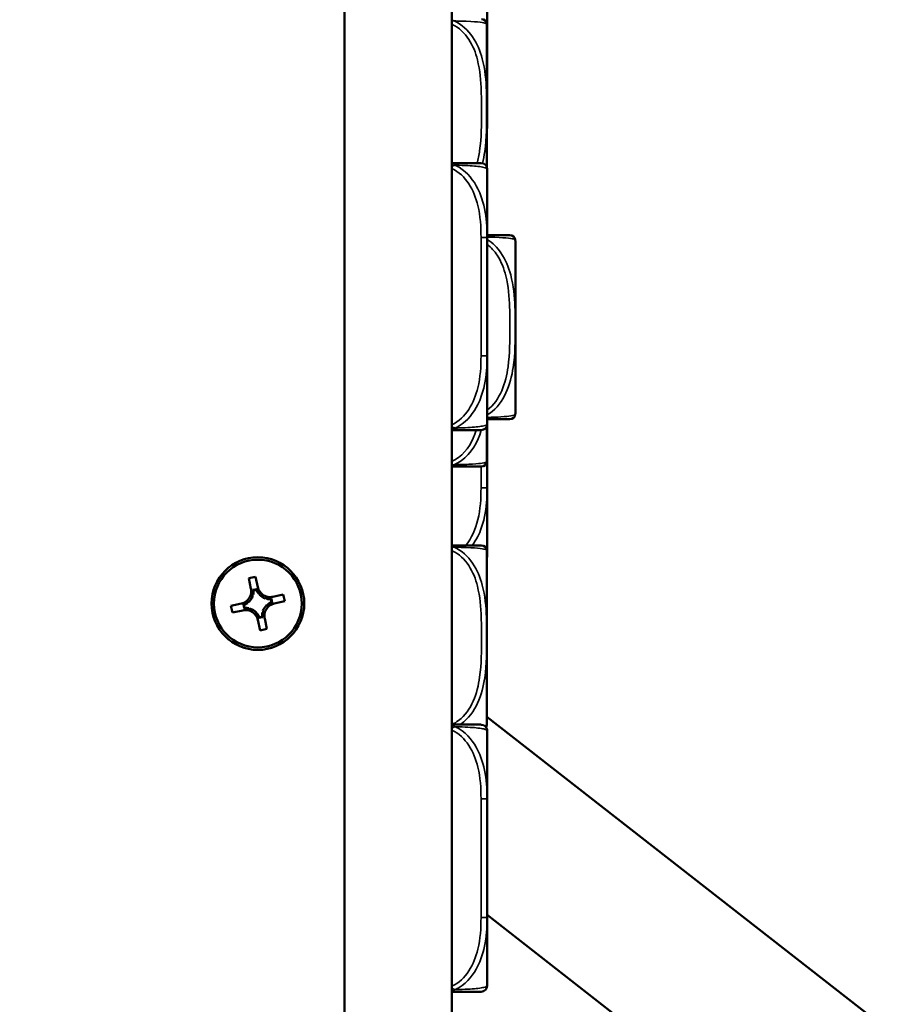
# Model space of a CAD drawing. Header units: inches. Extents: x 0.2 to 58.8, y 1.7 to 68.8.
# Tile 26 of 256: x 8.9 to 11.1, y 43.7 to 46.2. Entities that reach past the tile are written whole.
import ezdxf

# ---------------------------------------------------------------- set-up
doc = ezdxf.new("R2010")
doc.units = ezdxf.units.IN
doc.header["$MEASUREMENT"] = 0
for name, color, linetype, lineweight in [('Dimension (ANSI)', 7, 'Continuous', 25), ('Visible (ANSI)', 7, 'Continuous', 50), ('Visible Narrow (ANSI)', 7, 'Continuous', 35)]:
    doc.layers.add(name, color=color, linetype=linetype, lineweight=lineweight)
doc.styles.add('Note Text (ANSI)', font='tahoma.ttf')
doc.dimstyles.new('Default (ANSI)', dxfattribs={"dimtxt": 0.5, "dimasz": 0.098425, "dimexe": 0.125, "dimexo": 0.0625, "dimgap": 0.031496, "dimtad": 0, "dimtih": 1, "dimtoh": 1, "dimrnd": 1e-08, "dimzin": 4, "dimdsep": 46, "dimtxsty": 'Note Text (ANSI)', "dimcen": 0.09, "dimdle": 0.393701, "dimclrd": 256, "dimclre": 256, "dimclrt": 256, "dimadec": 0, "dimazin": 1, "dimtfac": 1, "dimtofl": 0, "dimtmove": 0, "dimatfit": 3, "dimfxl": 1, "dimtolj": 1, "dimtzin": 4, "dimlwd": -1, "dimlwe": -1, "dimarcsym": 0})

# ---------------------------------------------------------------- blocks, each defined once
blk = doc.blocks.new('*D6')
at = {"layer": 'Defpoints', "color": 0}
for p in [(6.9562, 64.5321), (2.2521, 42.9983), (9.7324, 42.9983)]:
    blk.add_point(p, dxfattribs=at)
at = {"layer": 'Dimension (ANSI)'}
for p, q in [((6.8937, 64.5321), (2.1271, 64.5321)), ((2.2521, 64.4337), (2.2521, 53.0617)), ((2.2521, 43.0968), (2.2521, 52.3446)), ((9.6699, 42.9983), (2.1271, 42.9983))]:
    blk.add_line(p, q, dxfattribs=at)
for points in [[(2.2357, 64.4337), (2.2685, 64.4337), (2.2521, 64.5321)], [(2.2357, 43.0968), (2.2685, 43.0968), (2.2521, 42.9983)]]:
    blk.add_solid(points, dxfattribs=at)
at = {"layer": 'Dimension (ANSI)', "insert": (0.2177, 53.0302), "char_height": 0.5, "attachment_point": 1, "style": 'Note Text (ANSI)'}
blk.add_mtext('\\A1;21.53 [547.0]', dxfattribs=at)

msp = doc.modelspace()

# ---------------------------------------------------------------- linework, layer by layer
at = {"layer": 'Visible (ANSI)'}
for p, q in [((9.7324, 60.1872), (9.7324, 43.2572)), ((10.0074, 43.2572), (10.0074, 60.1872)), ((10.0975, 45.8244), (10.0975, 46.1889)), ((10.098, 46.1032), (10.098, 46.1724)), ((10.098, 45.9284), (10.098, 46.1032)), ((10.098, 45.6457), (10.098, 45.8205)), ((10.098, 45.5764), (10.098, 45.6457)), ((10.1703, 45.1955), (10.1703, 45.6349)), ((10.098, 45.3417), (10.098, 45.411)), ((10.098, 45.1669), (10.098, 45.3417)), ((10.0975, 45.0745), (10.0975, 45.163)), ((10.098, 45.0032), (10.098, 45.0724)), ((10.098, 44.8284), (10.098, 45.0032)), ((10.0975, 44.3995), (10.0975, 44.8389)), ((9.4865, 44.7714), (9.5041, 44.7752)), ((9.4923, 44.7445), (9.4865, 44.7714)), ((9.5041, 44.7752), (9.5099, 44.7483)), ((9.507, 44.7435), (9.497, 44.7413)), ((9.506, 44.7417), (9.4987, 44.7401)), ((9.5133, 44.7327), (9.5112, 44.7323)), ((9.441, 44.7006), (9.4679, 44.7064)), ((9.4835, 44.7098), (9.4839, 44.7077)), ((9.4978, 44.7294), (9.4957, 44.7289)), ((9.5329, 44.7184), (9.5324, 44.7205)), ((9.5452, 44.7102), (9.5436, 44.7175)), ((9.547, 44.7092), (9.5448, 44.7192)), ((9.548, 44.7239), (9.5749, 44.7297)), ((9.5787, 44.7121), (9.5518, 44.7063)), ((9.5749, 44.7297), (9.5787, 44.7121)), ((9.4448, 44.683), (9.441, 44.7006)), ((9.4717, 44.6888), (9.4448, 44.683)), ((9.4728, 44.7035), (9.4749, 44.6935)), ((9.4746, 44.7025), (9.4761, 44.6952)), ((9.4868, 44.6943), (9.4873, 44.6922)), ((9.5219, 44.6833), (9.524, 44.6838)), ((9.5362, 44.7029), (9.5358, 44.705)), ((9.5064, 44.68), (9.5085, 44.6804)), ((9.5156, 44.6375), (9.5098, 44.6644)), ((9.5127, 44.6693), (9.5227, 44.6714)), ((9.5137, 44.6711), (9.521, 44.6726)), ((9.5274, 44.6682), (9.5332, 44.6413)), ((9.5332, 44.6413), (9.5156, 44.6375)), ((11.1471, 43.5959), (10.0975, 44.4159)), ((10.098, 44.2051), (10.098, 44.3799)), ((10.098, 44.1359), (10.098, 44.2051)), ((10.098, 43.9704), (10.098, 43.9704)), ((10.098, 43.9012), (10.098, 43.9704)), ((10.9008, 43.2807), (10.098, 43.9079)), ((10.098, 43.7264), (10.098, 43.9012))]:
    msp.add_line(p, q, dxfattribs=at)
for radius in [0.119, 0.1125]:
    msp.add_circle((9.5099, 44.7064), radius, dxfattribs=at)
for centre, radius, start, end in [((10.0835, 46.1916), 0.0138, 6.4535, 90), ((9.9739, 46.1792), 0.124, 5.872, 6.4535), ((10.0679, 46.1889), 0.0295, 0, 5.872), ((10.0822, 45.9284), 0.0157, 345.5849, 0), ((10.0822, 45.8205), 0.0157, 0, 90), ((10.1563, 45.6376), 0.0138, 6.4535, 90), ((10.0468, 45.6252), 0.124, 5.872, 6.4535), ((10.1408, 45.6349), 0.0295, 0, 5.872), ((10.1563, 45.1928), 0.0138, 270, 353.5465), ((10.0468, 45.2051), 0.124, 353.5465, 354.128), ((10.1408, 45.1955), 0.0295, 354.128, 0), ((10.0822, 45.1669), 0.0157, 270, 0), ((10.0835, 45.0718), 0.0138, 270, 353.5465), ((9.9739, 45.0841), 0.124, 353.5465, 354.128), ((10.0679, 45.0745), 0.0295, 354.128, 0), ((10.0835, 44.8416), 0.0138, 6.4535, 90), ((9.9739, 44.8292), 0.124, 5.872, 6.4535), ((10.0679, 44.8389), 0.0295, 0, 5.872), ((10.0822, 44.8284), 0.0157, 345.5849, 0), ((9.4611, 44.7377), 0.032, 282.29, 12.29), ((9.4611, 44.7377), 0.0377, 347.2476, 3.6117), ((9.5412, 44.7551), 0.0377, 200.9683, 217.3324), ((9.5412, 44.7551), 0.032, 192.29, 282.29), ((9.4611, 44.7377), 0.0377, 290.9683, 307.3324), ((9.4611, 44.7377), 0.0377, 314.1747, 340.4053), ((9.5412, 44.7551), 0.0377, 224.1747, 250.4053), ((9.5412, 44.7551), 0.0377, 257.2476, 273.6117), ((9.5586, 44.675), 0.0377, 110.9683, 127.3324), ((9.4785, 44.6576), 0.032, 12.29, 102.29), ((9.4785, 44.6576), 0.0377, 77.2476, 93.6117), ((9.4785, 44.6576), 0.0377, 44.1747, 70.4053), ((9.5586, 44.675), 0.0377, 167.2476, 183.6117), ((9.5586, 44.675), 0.0377, 134.1747, 160.4053), ((9.5586, 44.675), 0.032, 102.29, 192.29), ((9.4785, 44.6576), 0.0377, 20.9683, 37.3324), ((10.0822, 44.3799), 0.0157, 0, 90), ((10.0835, 44.3968), 0.0138, 326.4952, 353.5465), ((10.0822, 44.38), 0.0157, 0, 35.7752), ((9.9739, 44.4091), 0.124, 353.5465, 354.128), ((10.0679, 44.3995), 0.0295, 354.128, 0), ((10.0822, 43.7264), 0.0157, 270, 0)]:
    msp.add_arc(centre, radius, start, end, dxfattribs=at)
for centre, major_axis, start_param, end_param in [((9.4621, 44.7331), (-0.0077, 0.0354), 4.397645, 4.728932), ((9.5422, 44.7505), (0.0077, -0.0354), 4.695846, 5.027133), ((9.4657, 44.7387), (0.0354, 0.0077), 4.695846, 5.027133), ((9.5366, 44.7541), (0.0354, 0.0077), 4.397645, 4.728932), ((9.554, 44.674), (-0.0354, -0.0077), 4.695846, 5.027133), ((9.4832, 44.6586), (-0.0354, -0.0077), 4.397645, 4.728932), ((9.5576, 44.6797), (0.0077, -0.0354), 4.397645, 4.728932), ((9.4775, 44.6622), (-0.0077, 0.0354), 4.695846, 5.027133)]:
    msp.add_ellipse(centre, major_axis=major_axis, ratio=0.9914, start_param=start_param, end_param=end_param, dxfattribs=at)
for points, knots in [([(10.098, 46.1724), (10.098, 46.1729), (10.098, 46.1733), (10.098, 46.1898), (10.0978, 46.2059), (10.0977, 46.2288), (10.0977, 46.2355), (10.0976, 46.2447), (10.0976, 46.2472), (10.0976, 46.2513), (10.0976, 46.2529), (10.0976, 46.256), (10.0976, 46.2575), (10.0976, 46.2611), (10.0976, 46.2631), (10.0977, 46.2693), (10.0977, 46.2735), (10.0977, 46.2832), (10.0977, 46.2888), (10.0978, 46.3085), (10.098, 46.3226), (10.098, 46.3371), (10.098, 46.3375), (10.098, 46.3379)], [-0.416114, -0.416114, -0.416114, -0.416114, -0.4127691, -0.4127691, -0.2896446, -0.2896446, -0.2388934, -0.2388934, -0.2201881, -0.2201881, -0.2080204, -0.2080204, -0.196499, -0.196499, -0.1809939, -0.1809939, -0.149741, -0.149741, -0.1073162, -0.1073162, 0, 0, 0.0033356, 0.0033356, 0.0033356, 0.0033356]), ([(10.0822, 45.8362), (10.0822, 45.8362), (10.0822, 45.8362), (10.0821, 45.8362), (10.0815, 45.8362), (10.0777, 45.8362), (10.0657, 45.8362), (10.0551, 45.8362), (10.0372, 45.8362), (10.0116, 45.8362), (10.0102, 45.8362), (10.0089, 45.8362), (10.0074, 45.8362)], [0, 0, 0, 0, 0.0272471, 0.0272471, 0.0272471, 0.2790553, 0.2790553, 0.2790553, 0.4988354, 0.4988354, 0.4988354, 0.5106216, 0.5106216, 0.5106216, 0.5106216]), ([(10.1563, 45.6514), (10.1562, 45.6514), (10.1561, 45.6514), (10.1515, 45.6514), (10.1458, 45.6514), (10.1317, 45.6514), (10.098, 45.6514)], [1.0315402, 1.0315402, 1.0315402, 1.0315402, 1.2894252, 1.2894252, 1.2894252, 1.6094584, 1.6094584, 1.6094584, 1.6094584]), ([(10.098, 45.411), (10.098, 45.4114), (10.098, 45.4118), (10.098, 45.4283), (10.0978, 45.4444), (10.0977, 45.4673), (10.0977, 45.474), (10.0976, 45.4832), (10.0976, 45.4857), (10.0976, 45.4898), (10.0976, 45.4914), (10.0976, 45.4945), (10.0976, 45.496), (10.0976, 45.4996), (10.0976, 45.5016), (10.0977, 45.5078), (10.0977, 45.512), (10.0977, 45.5217), (10.0977, 45.5273), (10.0978, 45.5471), (10.098, 45.5611), (10.098, 45.5756), (10.098, 45.576), (10.098, 45.5764)], [-0.416114, -0.416114, -0.416114, -0.416114, -0.4127691, -0.4127691, -0.2896446, -0.2896446, -0.2388934, -0.2388934, -0.2201881, -0.2201881, -0.2080204, -0.2080204, -0.196499, -0.196499, -0.1809939, -0.1809939, -0.149741, -0.149741, -0.1073162, -0.1073162, 0, 0, 0.0033356, 0.0033356, 0.0033356, 0.0033356]), ([(10.098, 45.0724), (10.098, 45.0729), (10.098, 45.0733), (10.098, 45.0898), (10.0978, 45.1059), (10.0977, 45.1288), (10.0977, 45.1355), (10.0976, 45.1447), (10.0976, 45.1472), (10.0976, 45.1513), (10.0976, 45.1529), (10.0976, 45.156), (10.0976, 45.1575), (10.0976, 45.1606), (10.0976, 45.1622), (10.0976, 45.1638)], [-0.416114, -0.416114, -0.416114, -0.416114, -0.4127691, -0.4127691, -0.2896446, -0.2896446, -0.2388934, -0.2388934, -0.2201881, -0.2201881, -0.2080204, -0.2080204, -0.196499, -0.196499, -0.1845449, -0.1845449, -0.1845449, -0.1845449]), ([(10.0979, 45.179), (10.108, 45.179), (10.1167, 45.179), (10.1238, 45.179), (10.1343, 45.179), (10.1412, 45.179), (10.1459, 45.179), (10.1524, 45.179), (10.1545, 45.179), (10.1555, 45.179), (10.1561, 45.179), (10.1562, 45.179), (10.1563, 45.179)], [0.4536219, 0.4536219, 0.4536219, 0.4536219, 0.5505317, 0.5505317, 0.5505317, 0.6962896, 0.6962896, 0.6962896, 0.9025977, 0.9025977, 0.9025977, 1.0315402, 1.0315402, 1.0315402, 1.0315402]), ([(10.0074, 45.1512), (10.0435, 45.1512), (10.0647, 45.1512), (10.074, 45.1512), (10.0804, 45.1512), (10.0815, 45.1512), (10.0822, 45.1512)], [-0.5106216, -0.5106216, -0.5106216, -0.5106216, -0.20743, -0.20743, -0.20743, 0, 0, 0, 0]), ([(10.0074, 45.058), (10.0078, 45.058), (10.0082, 45.058), (10.0086, 45.058), (10.0259, 45.058), (10.0404, 45.058), (10.0509, 45.058), (10.0615, 45.058), (10.0684, 45.058), (10.073, 45.058), (10.0796, 45.058), (10.0817, 45.058), (10.0827, 45.058), (10.0833, 45.058), (10.0834, 45.058), (10.0835, 45.058)], [0.4015464, 0.4015464, 0.4015464, 0.4015464, 0.4047738, 0.4047738, 0.4047738, 0.5505317, 0.5505317, 0.5505317, 0.6962896, 0.6962896, 0.6962896, 0.9025977, 0.9025977, 0.9025977, 1.0315402, 1.0315402, 1.0315402, 1.0315402]), ([(10.0835, 44.8554), (10.0834, 44.8554), (10.0833, 44.8554), (10.0787, 44.8554), (10.0729, 44.8554), (10.0588, 44.8554), (10.0247, 44.8554), (10.0193, 44.8554), (10.0135, 44.8554), (10.0074, 44.8554)], [1.0315402, 1.0315402, 1.0315402, 1.0315402, 1.2894252, 1.2894252, 1.2894252, 1.6107738, 1.6107738, 1.6107738, 1.661534, 1.661534, 1.661534, 1.661534]), ([(10.0822, 44.3957), (10.0822, 44.3957), (10.0822, 44.3957), (10.0821, 44.3957), (10.0815, 44.3957), (10.0777, 44.3957), (10.0657, 44.3957), (10.0551, 44.3957), (10.0372, 44.3957), (10.0116, 44.3957), (10.0102, 44.3957), (10.0089, 44.3957), (10.0074, 44.3957)], [0, 0, 0, 0, 0.0272471, 0.0272471, 0.0272471, 0.2790553, 0.2790553, 0.2790553, 0.4988354, 0.4988354, 0.4988354, 0.5106216, 0.5106216, 0.5106216, 0.5106216]), ([(10.098, 43.9704), (10.098, 43.9708), (10.098, 43.9713), (10.098, 43.9878), (10.0978, 44.0038), (10.0977, 44.0268), (10.0977, 44.0335), (10.0976, 44.0427), (10.0976, 44.0451), (10.0976, 44.0492), (10.0976, 44.0508), (10.0976, 44.054), (10.0976, 44.0555), (10.0976, 44.0591), (10.0976, 44.0611), (10.0977, 44.0673), (10.0977, 44.0714), (10.0977, 44.0811), (10.0977, 44.0867), (10.0978, 44.1065), (10.098, 44.1205), (10.098, 44.135), (10.098, 44.1355), (10.098, 44.1359)], [-0.416114, -0.416114, -0.416114, -0.416114, -0.4127691, -0.4127691, -0.2896446, -0.2896446, -0.2388934, -0.2388934, -0.2201881, -0.2201881, -0.2080204, -0.2080204, -0.196499, -0.196499, -0.1809939, -0.1809939, -0.149741, -0.149741, -0.1073162, -0.1073162, 0, 0, 0.0033356, 0.0033356, 0.0033356, 0.0033356]), ([(10.0074, 43.7106), (10.0435, 43.7106), (10.0647, 43.7106), (10.074, 43.7106), (10.0804, 43.7106), (10.0815, 43.7106), (10.0822, 43.7106)], [-0.5106216, -0.5106216, -0.5106216, -0.5106216, -0.20743, -0.20743, -0.20743, 0, 0, 0, 0])]:
    msp.add_open_spline(points, degree=3, knots=knots, dxfattribs=at)
for points in [[(9.4966, 44.725), (9.4943, 44.7356), (9.4923, 44.7445)], [(9.5099, 44.7483), (9.5119, 44.7394), (9.5142, 44.7289)], [(9.4679, 44.7064), (9.4768, 44.7084), (9.4873, 44.7107)], [(9.5285, 44.7196), (9.5391, 44.7219), (9.548, 44.7239)], [(9.4912, 44.6931), (9.4806, 44.6908), (9.4717, 44.6888)], [(9.5098, 44.6644), (9.5078, 44.6733), (9.5056, 44.6838)], [(9.5231, 44.6877), (9.5254, 44.6771), (9.5274, 44.6682)], [(9.5518, 44.7063), (9.5429, 44.7043), (9.5324, 44.7021)]]:
    msp.add_rational_spline(points, [1, 1.0434797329, 1], degree=2, dxfattribs=at)
for points in [[(9.497, 44.7413), (9.4979, 44.7407), (9.4987, 44.7401)], [(9.507, 44.7435), (9.5065, 44.7426), (9.506, 44.7417)], [(9.5448, 44.7192), (9.5442, 44.7184), (9.5436, 44.7175)], [(9.547, 44.7092), (9.5461, 44.7097), (9.5452, 44.7102)], [(9.4728, 44.7035), (9.4736, 44.703), (9.4746, 44.7025)], [(9.4749, 44.6935), (9.4755, 44.6944), (9.4761, 44.6952)], [(9.5127, 44.6693), (9.5132, 44.6701), (9.5137, 44.6711)], [(9.5227, 44.6714), (9.5219, 44.672), (9.521, 44.6726)]]:
    msp.add_open_spline(points, degree=2, dxfattribs=at)
at = {"layer": 'Visible Narrow (ANSI)'}
for p, q in [((10.0973, 45.8249), (10.0973, 46.1919)), ((10.098, 46.1032), (10.0975, 46.1032)), ((10.098, 45.6457), (10.0822, 45.6457)), ((10.0822, 45.6457), (10.0822, 45.3417)), ((10.1701, 45.1925), (10.1701, 45.6379)), ((10.098, 45.3417), (10.0822, 45.3417)), ((10.0973, 45.0715), (10.0973, 45.1625)), ((10.0822, 45.058), (10.0822, 45.0032)), ((10.098, 45.0032), (10.0822, 45.0032)), ((10.0973, 44.3965), (10.0973, 44.8419)), ((10.098, 44.2051), (10.0822, 44.2051)), ((10.0822, 44.2051), (10.0822, 43.9012)), ((10.098, 43.9012), (10.0822, 43.9012))]:
    msp.add_line(p, q, dxfattribs=at)
for points in [[(10.0133, 46.2009), (10.0114, 46.2016), (10.0094, 46.2022), (10.0074, 46.2027)], [(10.0074, 46.2012), (10.0094, 46.2012), (10.0114, 46.2011), (10.0133, 46.2009)], [(10.0074, 45.0607), (10.0094, 45.0612), (10.0114, 45.0618), (10.0133, 45.0625)], [(10.0133, 45.0625), (10.0114, 45.0623), (10.0094, 45.0622), (10.0074, 45.0622)], [(10.0133, 44.8509), (10.0114, 44.8516), (10.0094, 44.8522), (10.0074, 44.8527)], [(10.0074, 44.8512), (10.0094, 44.8512), (10.0114, 44.8511), (10.0133, 44.8509)]]:
    msp.add_open_spline(points, degree=3, dxfattribs=at)
for points, knots in [([(10.0856, 45.8355), (10.0883, 45.8457), (10.0903, 45.8559), (10.0918, 45.866), (10.0969, 45.9009), (10.0972, 45.9351), (10.0972, 45.9692), (10.0972, 45.9862), (10.097, 46.0033), (10.0963, 46.0205), (10.0951, 46.0479), (10.0928, 46.0761), (10.0854, 46.1037), (10.0802, 46.1233), (10.0724, 46.1426), (10.0605, 46.1599), (10.0487, 46.1771), (10.0327, 46.1921), (10.0133, 46.2009)], [-1.3638598, -1.3638598, -1.3638598, -1.3638598, -1.2894252, -1.2894252, -1.2894252, -1.0315402, -1.0315402, -1.0315402, -0.9025977, -0.9025977, -0.9025977, -0.6962896, -0.6962896, -0.6962896, -0.5505317, -0.5505317, -0.5505317, -0.4057611, -0.4057611, -0.4057611, -0.4057611]), ([(10.0133, 46.2009), (10.0196, 46.2008), (10.0255, 46.2006), (10.0311, 46.2005), (10.0694, 46.1994), (10.0853, 46.1973), (10.0918, 46.1955), (10.0969, 46.1942), (10.0972, 46.1932), (10.0972, 46.1932)], [-1.6573193, -1.6573193, -1.6573193, -1.6573193, -1.6107738, -1.6107738, -1.6107738, -1.2894252, -1.2894252, -1.2894252, -1.0315402, -1.0315402, -1.0315402, -1.0315402]), ([(10.0074, 46.1923), (10.0078, 46.1922), (10.0082, 46.192), (10.0086, 46.1918), (10.0259, 46.1837), (10.0404, 46.1698), (10.0509, 46.1536), (10.0615, 46.1375), (10.0684, 46.1193), (10.073, 46.1007), (10.0796, 46.0743), (10.0817, 46.047), (10.0827, 46.02), (10.0833, 46.003), (10.0835, 45.9861), (10.0835, 45.9692), (10.0835, 45.9353), (10.0833, 45.9015), (10.0787, 45.8678), (10.0772, 45.8572), (10.0752, 45.8464), (10.0725, 45.8359)], [0.4015464, 0.4015464, 0.4015464, 0.4015464, 0.4047738, 0.4047738, 0.4047738, 0.5505317, 0.5505317, 0.5505317, 0.6962896, 0.6962896, 0.6962896, 0.9025977, 0.9025977, 0.9025977, 1.0315402, 1.0315402, 1.0315402, 1.2894252, 1.2894252, 1.2894252, 1.3707109, 1.3707109, 1.3707109, 1.3707109]), ([(10.0975, 46.0809), (10.0976, 46.0846), (10.0978, 46.0883), (10.0979, 46.0957), (10.098, 46.0995), (10.098, 46.1032)], [-3.99314998, -3.99314998, -3.99314998, -3.99314998, -3.96615362, -3.96615362, -3.9382945, -3.9382945, -3.9382945, -3.9382945]), ([(10.098, 45.9284), (10.098, 45.9282), (10.0979, 45.928), (10.0978, 45.9276), (10.0976, 45.9274), (10.0975, 45.9272)], [0, 0, 0, 0, 0.02785912, 0.02785912, 0.05485548, 0.05485548, 0.05485548, 0.05485548]), ([(10.0163, 45.8309), (10.0155, 45.8315), (10.0147, 45.8321), (10.013, 45.8331), (10.012, 45.8336), (10.0105, 45.8343), (10.0099, 45.8346), (10.009, 45.8349), (10.0087, 45.835), (10.0081, 45.8352), (10.0078, 45.8353), (10.0074, 45.8354)], [-0.00012419, -0.00012419, -0.00012419, -0.00012419, 0.00449537, 0.00449537, 0.00977487, 0.00977487, 0.01307456, 0.01307456, 0.0147244, 0.0147244, 0.01647902, 0.01647902, 0.01647902, 0.01647902]), ([(10.0074, 45.8276), (10.0078, 45.8278), (10.0081, 45.828), (10.0087, 45.8283), (10.009, 45.8284), (10.0099, 45.8288), (10.0105, 45.8291), (10.012, 45.8297), (10.013, 45.83), (10.0147, 45.8305), (10.0155, 45.8308), (10.0163, 45.8309)], [-0.01647902, -0.01647902, -0.01647902, -0.01647902, -0.0147244, -0.0147244, -0.01307456, -0.01307456, -0.00977487, -0.00977487, -0.00449537, -0.00449537, 0.00012419, 0.00012419, 0.00012419, 0.00012419]), ([(10.0074, 45.8222), (10.0435, 45.8057), (10.0647, 45.766), (10.074, 45.7273), (10.0804, 45.7007), (10.0822, 45.6729), (10.0822, 45.6457)], [-0.5106216, -0.5106216, -0.5106216, -0.5106216, -0.20743, -0.20743, -0.20743, 0, 0, 0, 0]), ([(10.098, 45.6457), (10.098, 45.6494), (10.0979, 45.6532), (10.0973, 45.6805), (10.0951, 45.7047), (10.0857, 45.7426), (10.0808, 45.7566), (10.0633, 45.7918), (10.0476, 45.812), (10.0231, 45.8274), (10.0197, 45.8292), (10.0163, 45.8309)], [0, 0, 0, 0, 0.0278591, 0.0278591, 0.201273, 0.201273, 0.3066357, 0.3066357, 0.475216, 0.475216, 0.5007189, 0.5007189, 0.5007189, 0.5007189]), ([(10.0163, 45.8309), (10.0197, 45.8308), (10.0231, 45.8307), (10.0476, 45.8299), (10.0633, 45.8288), (10.0808, 45.8269), (10.0857, 45.826), (10.0951, 45.8238), (10.0973, 45.8224), (10.0979, 45.8209), (10.098, 45.8207), (10.098, 45.8205)], [-0.5007189, -0.5007189, -0.5007189, -0.5007189, -0.475216, -0.475216, -0.3066357, -0.3066357, -0.201273, -0.201273, -0.0278591, -0.0278591, 0, 0, 0, 0]), ([(10.098, 45.6466), (10.1, 45.6466), (10.102, 45.6465), (10.1039, 45.6465), (10.1422, 45.6454), (10.1582, 45.6433), (10.1646, 45.6415), (10.1698, 45.6402), (10.17, 45.6392), (10.17, 45.6392)], [-1.6269525, -1.6269525, -1.6269525, -1.6269525, -1.6107738, -1.6107738, -1.6107738, -1.2894252, -1.2894252, -1.2894252, -1.0315402, -1.0315402, -1.0315402, -1.0315402]), ([(10.098, 45.1899), (10.1, 45.1911), (10.102, 45.1924), (10.1039, 45.1938), (10.1422, 45.2215), (10.1582, 45.2685), (10.1646, 45.312), (10.1698, 45.3469), (10.17, 45.3811), (10.17, 45.4152), (10.17, 45.4322), (10.1698, 45.4493), (10.1691, 45.4665), (10.168, 45.4939), (10.1656, 45.5221), (10.1582, 45.5497), (10.153, 45.5693), (10.1453, 45.5886), (10.1334, 45.6059), (10.1241, 45.6195), (10.1121, 45.6317), (10.0979, 45.6405)], [-1.626952, -1.626952, -1.626952, -1.626952, -1.610774, -1.610774, -1.610774, -1.289425, -1.289425, -1.289425, -1.03154, -1.03154, -1.03154, -0.902598, -0.902598, -0.902598, -0.69629, -0.69629, -0.69629, -0.550532, -0.550532, -0.550532, -0.436128, -0.436128, -0.436128, -0.436128]), ([(10.0979, 45.6278), (10.108, 45.6201), (10.1167, 45.6104), (10.1238, 45.5996), (10.1343, 45.5835), (10.1412, 45.5653), (10.1459, 45.5467), (10.1524, 45.5203), (10.1545, 45.493), (10.1555, 45.466), (10.1561, 45.449), (10.1563, 45.4321), (10.1563, 45.4152), (10.1563, 45.3813), (10.1561, 45.3475), (10.1515, 45.3138), (10.1458, 45.272), (10.1317, 45.2282), (10.098, 45.2026)], [0.453622, 0.453622, 0.453622, 0.453622, 0.550532, 0.550532, 0.550532, 0.69629, 0.69629, 0.69629, 0.902598, 0.902598, 0.902598, 1.03154, 1.03154, 1.03154, 1.289425, 1.289425, 1.289425, 1.609458, 1.609458, 1.609458, 1.609458]), ([(10.0822, 45.3417), (10.0822, 45.3145), (10.0804, 45.2867), (10.074, 45.2601), (10.0647, 45.2214), (10.0435, 45.1817), (10.0074, 45.1652)], [3.9382945, 3.9382945, 3.9382945, 3.9382945, 4.1457245, 4.1457245, 4.1457245, 4.4489161, 4.4489161, 4.4489161, 4.4489161]), ([(10.0163, 45.1565), (10.0197, 45.1582), (10.0231, 45.16), (10.0476, 45.1754), (10.0633, 45.1956), (10.0808, 45.2308), (10.0857, 45.2448), (10.0951, 45.2827), (10.0973, 45.3069), (10.0979, 45.3342), (10.098, 45.338), (10.098, 45.3417)], [-4.4390134, -4.4390134, -4.4390134, -4.4390134, -4.4135105, -4.4135105, -4.2449302, -4.2449302, -4.1395675, -4.1395675, -3.9661536, -3.9661536, -3.9382945, -3.9382945, -3.9382945, -3.9382945]), ([(10.17, 45.1912), (10.17, 45.1912), (10.1698, 45.191), (10.1691, 45.1905), (10.168, 45.1899), (10.1656, 45.1887), (10.1582, 45.1875), (10.153, 45.1867), (10.1453, 45.1859), (10.1334, 45.1852), (10.1241, 45.1846), (10.1121, 45.1841), (10.0979, 45.1838)], [-1.0315402, -1.0315402, -1.0315402, -1.0315402, -0.9025977, -0.9025977, -0.9025977, -0.6962896, -0.6962896, -0.6962896, -0.5505317, -0.5505317, -0.5505317, -0.4361279, -0.4361279, -0.4361279, -0.4361279]), ([(10.098, 45.1669), (10.098, 45.1667), (10.0979, 45.1665), (10.0973, 45.165), (10.0951, 45.1636), (10.0857, 45.1614), (10.0808, 45.1605), (10.0633, 45.1586), (10.0476, 45.1575), (10.0231, 45.1567), (10.0197, 45.1566), (10.0163, 45.1565)], [0, 0, 0, 0, 0.0278591, 0.0278591, 0.201273, 0.201273, 0.3066357, 0.3066357, 0.475216, 0.475216, 0.5007189, 0.5007189, 0.5007189, 0.5007189]), ([(10.0163, 45.1565), (10.0155, 45.1566), (10.0147, 45.1569), (10.013, 45.1574), (10.012, 45.1577), (10.0105, 45.1583), (10.0099, 45.1586), (10.009, 45.159), (10.0087, 45.1591), (10.0081, 45.1594), (10.0078, 45.1596), (10.0074, 45.1597)], [-0.00012419, -0.00012419, -0.00012419, -0.00012419, 0.00449537, 0.00449537, 0.00977487, 0.00977487, 0.01307456, 0.01307456, 0.0147244, 0.0147244, 0.01647902, 0.01647902, 0.01647902, 0.01647902]), ([(10.0074, 45.152), (10.0078, 45.1521), (10.0081, 45.1522), (10.0087, 45.1524), (10.009, 45.1525), (10.0099, 45.1528), (10.0105, 45.1531), (10.012, 45.1538), (10.013, 45.1543), (10.0147, 45.1553), (10.0155, 45.1559), (10.0163, 45.1565)], [-0.01647902, -0.01647902, -0.01647902, -0.01647902, -0.0147244, -0.0147244, -0.01307456, -0.01307456, -0.00977487, -0.00977487, -0.00449537, -0.00449537, 0.00012419, 0.00012419, 0.00012419, 0.00012419]), ([(10.0696, 45.1507), (10.0612, 45.1234), (10.0474, 45.0983), (10.0247, 45.0813), (10.0193, 45.0773), (10.0135, 45.0738), (10.0074, 45.0711)], [1.3971204, 1.3971204, 1.3971204, 1.3971204, 1.6107738, 1.6107738, 1.6107738, 1.661534, 1.661534, 1.661534, 1.661534]), ([(10.0133, 45.0625), (10.0196, 45.0653), (10.0255, 45.0688), (10.0311, 45.0728), (10.0576, 45.092), (10.0735, 45.1205), (10.0828, 45.1507)], [-1.6573193, -1.6573193, -1.6573193, -1.6573193, -1.6107738, -1.6107738, -1.6107738, -1.3878418, -1.3878418, -1.3878418, -1.3878418]), ([(10.0972, 45.0702), (10.0972, 45.0702), (10.097, 45.07), (10.0963, 45.0695), (10.0951, 45.0689), (10.0928, 45.0677), (10.0854, 45.0665), (10.0802, 45.0657), (10.0724, 45.0649), (10.0605, 45.0642), (10.0487, 45.0634), (10.0327, 45.0629), (10.0133, 45.0625)], [-1.0315402, -1.0315402, -1.0315402, -1.0315402, -0.9025977, -0.9025977, -0.9025977, -0.6962896, -0.6962896, -0.6962896, -0.5505317, -0.5505317, -0.5505317, -0.4057611, -0.4057611, -0.4057611, -0.4057611]), ([(10.0822, 45.0032), (10.0822, 44.976), (10.0804, 44.9482), (10.074, 44.9216), (10.0683, 44.8978), (10.0581, 44.8737), (10.0428, 44.8548)], [3.9382945, 3.9382945, 3.9382945, 3.9382945, 4.1457245, 4.1457245, 4.1457245, 4.3317444, 4.3317444, 4.3317444, 4.3317444]), ([(10.0599, 44.8554), (10.0654, 44.8628), (10.0701, 44.8706), (10.0808, 44.8923), (10.0857, 44.9063), (10.0951, 44.9442), (10.0973, 44.9684), (10.0979, 44.9957), (10.098, 44.9995), (10.098, 45.0032)], [-4.3078405, -4.3078405, -4.3078405, -4.3078405, -4.2449302, -4.2449302, -4.1395675, -4.1395675, -3.9661536, -3.9661536, -3.9382945, -3.9382945, -3.9382945, -3.9382945]), ([(10.0074, 44.8423), (10.0078, 44.8422), (10.0082, 44.842), (10.0086, 44.8418), (10.0259, 44.8337), (10.0404, 44.8198), (10.0509, 44.8036), (10.0615, 44.7875), (10.0684, 44.7693), (10.073, 44.7507), (10.0796, 44.7243), (10.0817, 44.697), (10.0827, 44.67), (10.0833, 44.653), (10.0835, 44.6361), (10.0835, 44.6192), (10.0835, 44.5853), (10.0833, 44.5515), (10.0787, 44.5178), (10.0729, 44.4758), (10.0588, 44.4319), (10.0247, 44.4063), (10.0193, 44.4023), (10.0135, 44.3988), (10.0074, 44.3961)], [0.401546, 0.401546, 0.401546, 0.401546, 0.404774, 0.404774, 0.404774, 0.550532, 0.550532, 0.550532, 0.69629, 0.69629, 0.69629, 0.902598, 0.902598, 0.902598, 1.03154, 1.03154, 1.03154, 1.289425, 1.289425, 1.289425, 1.610774, 1.610774, 1.610774, 1.661534, 1.661534, 1.661534, 1.661534]), ([(10.0279, 44.3957), (10.029, 44.3964), (10.03, 44.3971), (10.0311, 44.3978), (10.0694, 44.4255), (10.0853, 44.4725), (10.0918, 44.516), (10.0969, 44.5509), (10.0972, 44.5851), (10.0972, 44.6192), (10.0972, 44.6362), (10.097, 44.6533), (10.0963, 44.6705), (10.0951, 44.6979), (10.0928, 44.7261), (10.0854, 44.7537), (10.0802, 44.7733), (10.0724, 44.7926), (10.0605, 44.8099), (10.0487, 44.8271), (10.0327, 44.8421), (10.0133, 44.8509)], [-1.619423, -1.619423, -1.619423, -1.619423, -1.610774, -1.610774, -1.610774, -1.289425, -1.289425, -1.289425, -1.03154, -1.03154, -1.03154, -0.902598, -0.902598, -0.902598, -0.69629, -0.69629, -0.69629, -0.550532, -0.550532, -0.550532, -0.405761, -0.405761, -0.405761, -0.405761]), ([(10.0133, 44.8509), (10.0196, 44.8508), (10.0255, 44.8506), (10.0311, 44.8505), (10.0694, 44.8494), (10.0853, 44.8473), (10.0918, 44.8455), (10.0969, 44.8442), (10.0972, 44.8432), (10.0972, 44.8432)], [-1.6573193, -1.6573193, -1.6573193, -1.6573193, -1.6107738, -1.6107738, -1.6107738, -1.2894252, -1.2894252, -1.2894252, -1.0315402, -1.0315402, -1.0315402, -1.0315402]), ([(10.098, 44.8284), (10.098, 44.8282), (10.0979, 44.828), (10.0978, 44.8276), (10.0976, 44.8274), (10.0975, 44.8272)], [0, 0, 0, 0, 0.02785912, 0.02785912, 0.05485548, 0.05485548, 0.05485548, 0.05485548]), ([(10.0163, 44.3904), (10.0155, 44.391), (10.0147, 44.3915), (10.013, 44.3926), (10.012, 44.393), (10.0105, 44.3938), (10.0099, 44.394), (10.009, 44.3943), (10.0087, 44.3944), (10.0081, 44.3947), (10.0078, 44.3948), (10.0074, 44.3948)], [-0.00012419, -0.00012419, -0.00012419, -0.00012419, 0.00449537, 0.00449537, 0.00977487, 0.00977487, 0.01307456, 0.01307456, 0.0147244, 0.0147244, 0.01647902, 0.01647902, 0.01647902, 0.01647902]), ([(10.0074, 44.3871), (10.0078, 44.3873), (10.0081, 44.3874), (10.0087, 44.3877), (10.009, 44.3879), (10.0099, 44.3883), (10.0105, 44.3885), (10.012, 44.3891), (10.013, 44.3895), (10.0147, 44.39), (10.0155, 44.3902), (10.0163, 44.3904)], [-0.01647902, -0.01647902, -0.01647902, -0.01647902, -0.0147244, -0.0147244, -0.01307456, -0.01307456, -0.00977487, -0.00977487, -0.00449537, -0.00449537, 0.00012419, 0.00012419, 0.00012419, 0.00012419]), ([(10.0074, 44.3816), (10.0435, 44.3651), (10.0647, 44.3255), (10.074, 44.2867), (10.0804, 44.2602), (10.0822, 44.2323), (10.0822, 44.2051)], [-0.5106216, -0.5106216, -0.5106216, -0.5106216, -0.20743, -0.20743, -0.20743, 0, 0, 0, 0]), ([(10.098, 44.2051), (10.098, 44.2089), (10.0979, 44.2126), (10.0973, 44.24), (10.0951, 44.2642), (10.0857, 44.302), (10.0808, 44.3161), (10.0633, 44.3513), (10.0476, 44.3714), (10.0231, 44.3869), (10.0197, 44.3887), (10.0163, 44.3904)], [0, 0, 0, 0, 0.0278591, 0.0278591, 0.201273, 0.201273, 0.3066357, 0.3066357, 0.475216, 0.475216, 0.5007189, 0.5007189, 0.5007189, 0.5007189]), ([(10.0163, 44.3904), (10.0197, 44.3903), (10.0231, 44.3902), (10.0476, 44.3894), (10.0633, 44.3883), (10.0808, 44.3863), (10.0857, 44.3855), (10.0951, 44.3833), (10.0973, 44.3818), (10.0979, 44.3803), (10.098, 44.3801), (10.098, 44.3799)], [-0.5007189, -0.5007189, -0.5007189, -0.5007189, -0.475216, -0.475216, -0.3066357, -0.3066357, -0.201273, -0.201273, -0.0278591, -0.0278591, 0, 0, 0, 0]), ([(10.0972, 44.3952), (10.0972, 44.3952), (10.097, 44.395), (10.0963, 44.3945), (10.0955, 44.3941), (10.0943, 44.3935), (10.0914, 44.3927)], [-1.0315402, -1.0315402, -1.0315402, -1.0315402, -0.9025977, -0.9025977, -0.9025977, -0.7671694, -0.7671694, -0.7671694, -0.7671694]), ([(10.0822, 43.9012), (10.0822, 43.874), (10.0804, 43.8461), (10.074, 43.8196), (10.0647, 43.7808), (10.0435, 43.7412), (10.0074, 43.7247)], [3.9382945, 3.9382945, 3.9382945, 3.9382945, 4.1457245, 4.1457245, 4.1457245, 4.4489161, 4.4489161, 4.4489161, 4.4489161]), ([(10.0163, 43.7159), (10.0197, 43.7176), (10.0231, 43.7194), (10.0476, 43.7349), (10.0633, 43.755), (10.0808, 43.7902), (10.0857, 43.8043), (10.0951, 43.8421), (10.0973, 43.8663), (10.0979, 43.8937), (10.098, 43.8974), (10.098, 43.9012)], [-4.4390134, -4.4390134, -4.4390134, -4.4390134, -4.4135105, -4.4135105, -4.2449302, -4.2449302, -4.1395675, -4.1395675, -3.9661536, -3.9661536, -3.9382945, -3.9382945, -3.9382945, -3.9382945]), ([(10.098, 43.7264), (10.098, 43.7262), (10.0979, 43.726), (10.0973, 43.7244), (10.0951, 43.723), (10.0857, 43.7208), (10.0808, 43.72), (10.0633, 43.718), (10.0476, 43.7169), (10.0231, 43.7161), (10.0197, 43.716), (10.0163, 43.7159)], [0, 0, 0, 0, 0.0278591, 0.0278591, 0.201273, 0.201273, 0.3066357, 0.3066357, 0.475216, 0.475216, 0.5007189, 0.5007189, 0.5007189, 0.5007189]), ([(10.0163, 43.7159), (10.0155, 43.7161), (10.0147, 43.7163), (10.013, 43.7168), (10.012, 43.7172), (10.0105, 43.7178), (10.0099, 43.718), (10.009, 43.7184), (10.0087, 43.7186), (10.0081, 43.7189), (10.0078, 43.719), (10.0074, 43.7192)], [-0.00012419, -0.00012419, -0.00012419, -0.00012419, 0.00449537, 0.00449537, 0.00977487, 0.00977487, 0.01307456, 0.01307456, 0.0147244, 0.0147244, 0.01647902, 0.01647902, 0.01647902, 0.01647902]), ([(10.0074, 43.7114), (10.0078, 43.7115), (10.0081, 43.7116), (10.0087, 43.7118), (10.009, 43.712), (10.0099, 43.7123), (10.0105, 43.7125), (10.012, 43.7132), (10.013, 43.7137), (10.0147, 43.7148), (10.0155, 43.7153), (10.0163, 43.7159)], [-0.01647902, -0.01647902, -0.01647902, -0.01647902, -0.0147244, -0.0147244, -0.01307456, -0.01307456, -0.00977487, -0.00977487, -0.00449537, -0.00449537, 0.00012419, 0.00012419, 0.00012419, 0.00012419])]:
    msp.add_open_spline(points, degree=3, knots=knots, dxfattribs=at)

# ---------------------------------------------------------------- dimensions: what is measured, and where the dimension line sits
at = {"layer": 'Dimension (ANSI)'}
dim = msp.add_linear_dim(base=(2.2521, 42.9983), p1=(6.9562, 64.5321), p2=(9.7324, 42.9983), angle=90, dimstyle='Default (ANSI)', override={"dimdec": 2, "dimtp": 0, "dimtm": 0, "dimtdec": 2, "dimatfit": 1}, dxfattribs=at)
dim.commit()
dim.dimension.update_dxf_attribs({"geometry": '*D6', "text_midpoint": (2.2521, 52.7031), "dimtype": 160})

doc.saveas('drawing.dxf')
